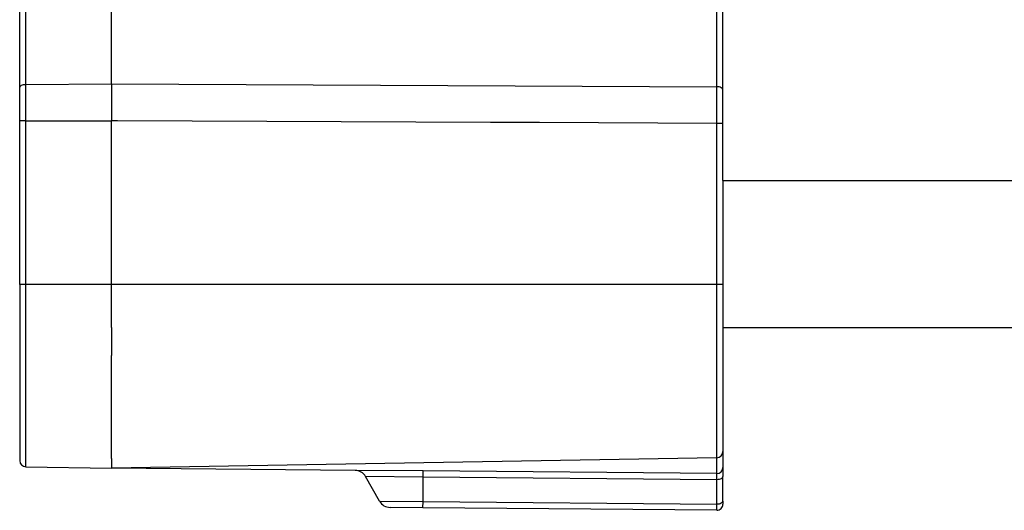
# Model space of a CAD drawing. Header units: millimetres. Extents: x -316 to 135, y 22 to 228.
# Tile 1 of 18: x -316 to -235, y 22 to 62. Entities that reach past the tile are written whole.
import ezdxf

# ---------------------------------------------------------------- set-up
doc = ezdxf.new("R2010")
doc.units = ezdxf.units.MM

# ---------------------------------------------------------------- blocks, each defined once
blk = doc.blocks.new('EMV-Dichtung-LAIRD_4096_3__24', base_point=(-308.430209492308, 34.41581272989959))
at = {"color": 1, "linetype": 'Continuous'}
for p, q in [((-308.4302094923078, 40.21603772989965), (-308.430209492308, 41.01581272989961)), ((-308.4302094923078, 39.65241435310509), (-308.4302094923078, 40.21603772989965)), ((-308.4302094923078, 39.49488388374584), (-308.4302094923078, 39.65241435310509)), ((-308.4302094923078, 39.4160377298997), (-308.4302094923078, 39.49488388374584)), ((-308.4302094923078, 38.71603772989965), (-308.4302094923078, 39.4160377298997)), ((-308.4302094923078, 38.53334542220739), (-308.4302094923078, 38.71603772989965)), ((-308.4302094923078, 36.71603772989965), (-308.4302094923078, 38.53334542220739)), ((-308.4302094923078, 36.71603772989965), (-308.430209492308, 34.41581272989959))]:
    blk.add_line(p, q, dxfattribs=at)
blk = doc.blocks.new('Rueckplatte-PSU__25', base_point=(-309.9302094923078, 40.21603772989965))
at = {"color": 1, "linetype": 'Continuous'}
for p, q in [((-309.9302094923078, 53.60834257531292), (-308.4302094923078, 53.60826093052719)), ((-307.9302094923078, 53.60834257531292), (-308.4302094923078, 53.60826093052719)), ((-308.4302094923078, 40.21603772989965), (-309.9302094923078, 40.21603772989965)), ((-307.9302094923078, 40.21603772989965), (-308.4302094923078, 40.21603772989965))]:
    blk.add_line(p, q, dxfattribs=at)
blk = doc.blocks.new('Verbindungsteil_1__32', base_point=(-315.9313890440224, 21.78397685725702))
at = {"color": 7, "linetype": 'Continuous'}
for p, q in [((-258.4302094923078, 56.12661279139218), (-258.4302094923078, 77.38019313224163)), ((-315.9302094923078, 56.32538828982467), (-315.9302094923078, 62.89750314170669)), ((-315.9302094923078, 53.58495722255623), (-315.9302094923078, 56.32538828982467)), ((-258.4302094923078, 53.37703162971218), (-258.4302094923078, 56.12661279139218)), ((-315.9302094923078, 40.21603772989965), (-315.9302094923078, 53.58495722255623)), ((-258.4302094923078, 48.71603772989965), (-258.4302094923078, 53.37703162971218)), ((-258.4302094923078, 48.71603772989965), (-258.4302094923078, 40.21603772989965)), ((-315.9302094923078, 40.21603772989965), (-315.9302094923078, 25.83829934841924)), ((-258.4302094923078, 40.21603772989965), (-258.4302094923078, 36.71603772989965)), ((-258.4302094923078, 36.71603772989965), (-258.4302094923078, 26.58013960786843)), ((-258.4302094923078, 26.58013960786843), (-258.4302094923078, 25.28407681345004)), ((-258.9214832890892, 26.08021576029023), (-308.4302094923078, 25.21603772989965)), ((-315.4389356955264, 25.33837550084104), (-308.4302094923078, 25.21603772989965)), ((-288.5064145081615, 25.0421654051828), (-308.4302094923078, 25.21603772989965)), ((-282.92927660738, 24.99349446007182), (-288.5064145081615, 25.0421654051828)), ((-258.9259772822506, 24.78409472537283), (-282.92927660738, 24.99349446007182)), ((-258.4302094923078, 25.28407681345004), (-258.4302094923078, 24.53404825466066)), ((-286.5075818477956, 22.52462666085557), (-287.6447853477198, 24.53462704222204)), ((-258.4302094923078, 22.53397209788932), (-258.4302094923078, 24.53404825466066)), ((-282.9554562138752, 21.99360869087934), (-285.6459526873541, 22.01708829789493)), ((-258.9345727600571, 21.78398161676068), (-282.9554562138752, 21.99360869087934)), ((-258.4302094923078, 22.53397209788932), (-258.4302094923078, 22.28396257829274))]:
    blk.add_line(p, q, dxfattribs=at)
at = {"color": 1, "linetype": 'Continuous'}
for p, q in [((-258.9214832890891, 56.37657471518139), (-258.9214832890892, 69.2215006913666)), ((-315.4389356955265, 56.57535021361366), (-315.4389356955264, 63.14746506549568)), ((-308.4302094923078, 56.60813052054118), (-308.4302094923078, 63.18024537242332)), ((-315.4389356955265, 56.57535021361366), (-308.4302094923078, 56.60813052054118)), ((-315.4389356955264, 53.58495722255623), (-315.4389356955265, 56.57535021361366)), ((-308.4302094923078, 56.60813052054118), (-308.4302094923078, 53.60826093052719)), ((-308.4302094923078, 56.60813052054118), (-258.9214832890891, 56.37657471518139)), ((-258.9214823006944, 54.62452210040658), (-258.9214832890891, 56.37657471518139)), ((-258.9214847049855, 53.46339241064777), (-258.9214823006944, 54.62452210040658)), ((-315.4389356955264, 53.58495722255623), (-315.9302094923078, 53.58495722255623)), ((-315.4389356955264, 53.58495722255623), (-309.9302094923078, 53.60834257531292)), ((-315.4389356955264, 40.21603772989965), (-315.4389356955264, 53.58495722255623)), ((-309.9302094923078, 53.60834257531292), (-308.4302094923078, 53.60826093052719)), ((-307.9302094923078, 53.60834257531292), (-308.4302094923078, 53.60826093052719)), ((-308.4302094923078, 41.4160377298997), (-308.4302094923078, 53.60826093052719)), ((-277.4302094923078, 53.46327170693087), (-307.9302094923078, 53.60834257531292)), ((-273.4302094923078, 53.46329779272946), (-277.4302094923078, 53.46327170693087)), ((-258.9214832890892, 53.37703162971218), (-273.4302094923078, 53.46329779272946)), ((-258.9214832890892, 53.37703162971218), (-258.9214847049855, 53.46339241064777)), ((-258.4302094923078, 53.37703162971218), (-258.9214832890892, 53.37703162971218)), ((-258.9214832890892, 40.21603772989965), (-258.9214832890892, 53.37703162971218)), ((-258.4302094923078, 48.71603772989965), (-253.4302094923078, 48.71603772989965)), ((-253.4302094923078, 48.71603772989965), (-250.4302094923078, 48.71603772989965)), ((-308.430209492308, 41.01581272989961), (-308.4302094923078, 41.4160377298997)), ((-308.4302094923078, 40.21603772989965), (-308.430209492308, 41.01581272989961)), ((-315.4389356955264, 40.21603772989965), (-315.9302094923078, 40.21603772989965)), ((-309.9302094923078, 40.21603772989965), (-315.4389356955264, 40.21603772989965)), ((-315.4389356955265, 26.14210064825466), (-315.4389356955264, 40.21603772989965)), ((-308.4302094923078, 40.21603772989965), (-309.9302094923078, 40.21603772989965)), ((-308.4302094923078, 39.65241435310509), (-308.4302094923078, 40.21603772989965)), ((-307.9302094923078, 40.21603772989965), (-308.4302094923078, 40.21603772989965)), ((-308.4302094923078, 39.49488388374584), (-308.4302094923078, 39.65241435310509)), ((-308.4302094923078, 39.4160377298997), (-308.4302094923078, 39.49488388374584)), ((-258.9214832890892, 40.21603772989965), (-307.9302094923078, 40.21603772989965)), ((-258.4302094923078, 40.21603772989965), (-258.9214832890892, 40.21603772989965)), ((-258.9214832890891, 26.88394090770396), (-258.9214832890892, 40.21603772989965)), ((-308.4302094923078, 38.71603772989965), (-308.4302094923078, 39.4160377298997)), ((-308.4302094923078, 38.53334542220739), (-308.4302094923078, 38.71603772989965)), ((-308.4302094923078, 36.71603772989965), (-308.4302094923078, 38.53334542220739)), ((-308.4302094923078, 36.71603772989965), (-308.430209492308, 34.41581272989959)), ((-308.4302094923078, 26.0197628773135), (-308.430209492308, 34.41581272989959)), ((-258.9214832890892, 26.08021576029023), (-258.9214832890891, 26.88394090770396)), ((-258.9259772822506, 24.78409472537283), (-258.9214832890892, 26.08021576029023)), ((-282.9336398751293, 24.49351349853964), (-282.92927660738, 24.99349446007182)), ((-282.9336398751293, 24.49351349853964), (-287.6447853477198, 24.53462704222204)), ((-282.951092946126, 22.49358965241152), (-282.9336398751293, 24.49351349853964)), ((-258.9323911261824, 24.28405777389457), (-282.9336398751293, 24.49351349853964)), ((-258.9323911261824, 22.28398161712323), (-258.9323911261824, 24.28405777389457)), ((-286.5075818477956, 22.52462666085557), (-282.951092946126, 22.49358965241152)), ((-282.9554562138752, 21.99360869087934), (-282.951092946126, 22.49358965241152)), ((-282.951092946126, 22.49358965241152), (-258.9323911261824, 22.28398161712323))]:
    blk.add_line(p, q, dxfattribs=at)
at = {"color": 7, "linetype": 'Continuous'}
for centre, radius, start, end in [((-258.9302094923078, 26.58013960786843), 0.5000000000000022, 270.9999999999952, 0), ((-315.4302094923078, 25.83829934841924), 0.5, 180, 269.0000000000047), ((-288.5151410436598, 24.04220348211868), 1.000000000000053, 29.49999999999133, 89.50000000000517), ((-258.9302094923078, 25.28407681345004), 0.5000000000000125, 270.4849813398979, 0), ((-285.6372261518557, 23.01705022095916), 1.000000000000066, 209.5000000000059, 269.4999999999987), ((-258.9313014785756, 22.28506413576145), 0.501093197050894, 269.6259539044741, 359.8740460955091)]:
    blk.add_arc(centre, radius, start, end, dxfattribs=at)
at = {"color": 1, "linetype": 'Continuous'}
for points in [[(-315.9302094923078, 56.32538828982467), (-315.7867693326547, 56.50058347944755), (-315.4389356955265, 56.57535021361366)], [(-258.4302094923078, 56.12661279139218), (-258.5736496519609, 56.3018079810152), (-258.9214832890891, 56.37657471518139)], [(-315.4389356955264, 25.33837550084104), (-315.4389644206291, 25.34473635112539), (-315.4391654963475, 25.38926230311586), (-315.4392044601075, 25.44047035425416), (-315.4392434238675, 25.54279367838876), (-315.4392238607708, 25.65743172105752), (-315.4391654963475, 25.79632463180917), (-315.4390690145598, 25.95835088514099), (-315.4389356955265, 26.14210064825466)], [(-308.4302094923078, 26.0197628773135), (-308.4302094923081, 25.67269044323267), (-308.4302094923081, 25.42045053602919), (-308.430209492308, 25.31824413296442), (-308.4302094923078, 25.21603772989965)], [(-258.9323911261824, 24.28405777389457), (-258.9334700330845, 24.53278607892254), (-258.9338257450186, 24.61454986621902), (-258.9300379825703, 24.73060144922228), (-258.9259772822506, 24.78409472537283)], [(-258.4302094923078, 24.53404825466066), (-258.5774986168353, 24.35692670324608), (-258.9323911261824, 24.28405777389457)], [(-258.9345727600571, 21.78398161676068), (-258.9343572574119, 21.8330927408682), (-258.9339833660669, 21.91850461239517), (-258.933785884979, 21.96379023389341), (-258.9332345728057, 22.09029296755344), (-258.9323911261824, 22.28398161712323)], [(-258.4302094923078, 22.53397209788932), (-258.5774986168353, 22.35685054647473), (-258.9323911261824, 22.28398161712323)]]:
    blk.add_spline(points, degree=3, dxfattribs=at)
blk = doc.blocks.new('Gehaeuseschale-unten-PSU__75', base_point=(-308.430209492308, 36.71603772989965))
at = {"color": 1, "linetype": 'Continuous'}
for p, q in [((-258.4302094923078, 48.71603772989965), (-253.4302094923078, 48.71603772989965)), ((-253.4302094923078, 48.71603772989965), (-250.4302094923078, 48.71603772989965)), ((-250.4302094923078, 48.71603772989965), (23.56979050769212, 48.71603772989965)), ((-308.430209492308, 41.01581272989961), (-308.4302094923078, 41.4160377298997)), ((-308.4302094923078, 40.21603772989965), (-308.430209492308, 41.01581272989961)), ((-308.4302094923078, 39.65241435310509), (-308.4302094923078, 40.21603772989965)), ((-308.4302094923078, 39.49488388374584), (-308.4302094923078, 39.65241435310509)), ((-308.4302094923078, 39.4160377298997), (-308.4302094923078, 39.49488388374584)), ((-308.4302094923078, 38.71603772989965), (-308.4302094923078, 39.4160377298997)), ((-308.4302094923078, 38.53334542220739), (-308.4302094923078, 38.71603772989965)), ((-308.4302094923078, 36.71603772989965), (-308.4302094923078, 38.53334542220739))]:
    blk.add_line(p, q, dxfattribs=at)
at = {"color": 7, "linetype": 'Continuous'}
blk.add_line((-258.4302094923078, 36.71603772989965), (-147.1567068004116, 36.71603772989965), dxfattribs=at)
blk = doc.blocks.new('Netzteil-S360__79', base_point=(-315.9313890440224, 21.78179998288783))
for name, p in [('Verbindungsteil_1__32', (-315.9313890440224, 21.78397685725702)), ('Rueckplatte-PSU__25', (-309.9302094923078, 40.21603772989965)), ('Gehaeuseschale-unten-PSU__75', (-308.430209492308, 36.71603772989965)), ('EMV-Dichtung-LAIRD_4096_3__24', (-308.430209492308, 34.41581272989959))]:
    blk.add_blockref(name, p)
blk = doc.blocks.new('SA_LinksA', base_point=(-90.68020950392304, 124.99999998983))
blk.add_blockref('Netzteil-S360__79', (-315.9313890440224, 21.78179998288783))

msp = doc.modelspace()

# ---------------------------------------------------------------- block references
msp.add_blockref('SA_LinksA', (-90.68020950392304, 124.99999998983))

doc.saveas('drawing.dxf')
